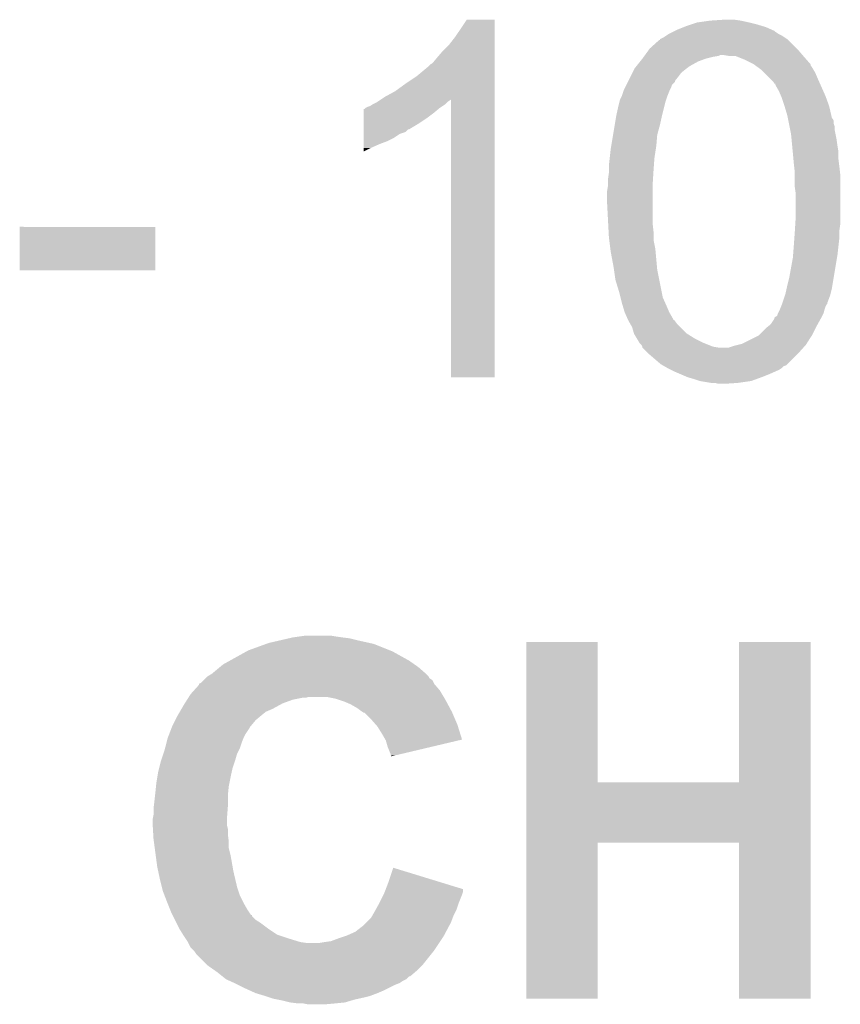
# Model space of a CAD drawing. Extents: x -1.3 to 24.2, y -3.9 to 53.4.
# Tile 47 of 54: x 4.7 to 6.9, y 48.9 to 51.6. Entities that reach past the tile are written whole.
import ezdxf

# ---------------------------------------------------------------- set-up
doc = ezdxf.new("R2010")
doc.units = 0
doc.layers.add('SERVO_3_CLICK_V101_GTO', color=12, linetype='CONTINUOUS')

msp = doc.modelspace()

# ---------------------------------------------------------------- linework, layer by layer
at = {"layer": 'SERVO_3_CLICK_V101_GTO'}
for points in [[(5.84454, 51.54422), (5.875014, 51.589918), (5.951218, 51.54422), (5.95122, 51.589918)], [(5.875014, 51.589918), (5.87503, 51.58994), (5.95122, 51.589918), (5.87503, 51.58994)], [(6.504942, 51.58232), (6.5405, 51.5874), (6.64718, 51.58232), (6.624318, 51.5874)], [(6.5405, 51.5874), (6.578598, 51.58994), (6.624318, 51.5874), (6.606538, 51.58994)], [(6.443976, 51.559458), (6.44906, 51.562), (6.71576, 51.559458), (6.710044, 51.562)], [(6.44906, 51.562), (6.468108, 51.56962), (6.710044, 51.562), (6.692902, 51.56962)], [(6.468108, 51.56962), (6.474458, 51.57216), (6.692902, 51.56962), (6.684434, 51.57216)], [(6.474458, 51.57216), (6.4897, 51.57724), (6.684434, 51.57216), (6.667498, 51.57724)], [(6.4897, 51.57724), (6.504942, 51.58232), (6.667498, 51.57724), (6.64718, 51.58232)], [(5.82676, 51.521362), (5.84454, 51.54422), (5.951218, 51.521362), (5.951218, 51.54422)], [(6.3754, 51.5112), (6.400806, 51.53406), (6.77672, 51.5112), (6.75386, 51.53406)], [(6.400806, 51.53406), (6.40334, 51.534082), (6.75386, 51.53406), (6.753838, 51.534082)], [(6.40334, 51.534082), (6.403352, 51.536598), (6.753838, 51.534082), (6.751322, 51.536598)], [(6.403352, 51.536598), (6.403354, 51.536606), (6.751322, 51.536598), (6.75131, 51.536606)], [(6.403354, 51.536606), (6.413502, 51.541682), (6.75131, 51.536606), (6.743696, 51.541682)], [(6.413502, 51.541682), (6.421116, 51.546758), (6.743696, 51.541682), (6.736082, 51.546758)], [(6.421116, 51.546758), (6.428742, 51.55184), (6.736082, 51.546758), (6.725922, 51.55184)], [(6.428742, 51.55184), (6.4389, 51.55692), (6.725922, 51.55184), (6.7183, 51.55692)], [(6.4389, 51.55692), (6.443976, 51.559458), (6.7183, 51.55692), (6.71576, 51.559458)], [(5.808978, 51.50358), (5.82676, 51.521362), (5.951218, 51.50358), (5.951218, 51.521362)], [(6.362468, 51.49342), (6.371704, 51.50612), (6.792686, 51.49342), (6.7818, 51.50612)], [(6.371704, 51.50612), (6.3754, 51.5112), (6.7818, 51.50612), (6.77672, 51.5112)], [(5.781042, 51.470564), (5.79374, 51.4858), (5.951216, 51.470564), (5.951216, 51.4858)], [(5.79374, 51.4858), (5.808978, 51.50358), (5.951216, 51.4858), (5.951218, 51.50358)], [(6.348984, 51.47564), (6.35508, 51.48326), (6.50748, 51.47564), (6.527802, 51.48326)], [(6.35508, 51.48326), (6.358774, 51.48834), (6.527802, 51.48326), (6.54812, 51.48834)], [(6.358774, 51.48834), (6.360622, 51.490882), (6.54812, 51.48834), (6.563362, 51.490882)], [(6.360622, 51.490882), (6.362468, 51.49342), (6.563362, 51.490882), (6.568444, 51.49342)], [(6.591302, 51.49088), (6.576058, 51.49342), (6.794864, 51.49088), (6.792686, 51.49342)], [(6.609084, 51.490878), (6.591302, 51.49088), (6.794866, 51.490878), (6.794864, 51.49088)], [(6.61543, 51.48834), (6.609084, 51.490878), (6.79704, 51.48834), (6.794866, 51.490878)], [(6.63448, 51.48072), (6.61543, 51.48834), (6.803706, 51.48072), (6.79704, 51.48834)], [(6.65988, 51.468018), (6.63448, 51.48072), (6.814818, 51.468018), (6.803706, 51.48072)], [(5.73786, 51.435), (5.768338, 51.460398), (5.951216, 51.435), (5.951216, 51.460398)], [(5.768338, 51.460398), (5.775964, 51.468022), (5.951216, 51.460398), (5.951216, 51.468022)], [(5.775964, 51.468022), (5.781042, 51.470564), (5.951216, 51.468022), (5.951216, 51.470564)], [(6.32841, 51.445162), (6.33349, 51.45532), (6.461762, 51.445162), (6.47446, 51.45532)], [(6.33349, 51.45532), (6.33476, 51.45786), (6.47446, 51.45532), (6.477844, 51.45786)], [(6.33476, 51.45786), (6.338824, 51.462942), (6.477844, 51.45786), (6.48462, 51.462942)], [(6.338824, 51.462942), (6.348984, 51.47564), (6.48462, 51.462942), (6.50748, 51.47564)], [(6.659886, 51.468014), (6.65988, 51.468018), (6.81482, 51.468014), (6.814818, 51.468018)], [(6.663272, 51.465474), (6.659886, 51.468014), (6.814824, 51.465474), (6.81482, 51.468014)], [(6.673422, 51.457862), (6.663272, 51.465474), (6.8199, 51.457862), (6.814824, 51.465474)], [(6.6802, 51.452778), (6.673422, 51.457862), (6.82295, 51.452778), (6.8199, 51.457862)], [(6.68782, 51.445158), (6.6802, 51.452778), (6.82752, 51.445158), (6.82295, 51.452778)], [(5.70738, 51.41468), (5.73786, 51.435), (5.951216, 51.41468), (5.951216, 51.435)], [(6.316982, 51.422304), (6.32333, 51.435), (6.443984, 51.422304), (6.45414, 51.435)], [(6.32333, 51.435), (6.32841, 51.445162), (6.45414, 51.435), (6.461762, 51.445162)], [(6.705598, 51.42738), (6.68782, 51.445158), (6.83514, 51.42738), (6.82752, 51.445158)], [(6.713222, 51.419756), (6.705598, 51.42738), (6.83853, 51.419756), (6.83514, 51.42738)], [(5.679442, 51.39436), (5.70738, 51.41468), (5.951214, 51.39436), (5.951216, 51.41468)], [(6.30428, 51.3969), (6.30809, 51.404522), (6.430008, 51.3969), (6.43382, 51.404522)], [(6.30809, 51.404522), (6.3119, 51.412142), (6.43382, 51.404522), (6.436364, 51.412142)], [(6.3119, 51.412142), (6.315712, 51.419766), (6.436364, 51.412142), (6.44398, 51.419766)], [(6.315712, 51.419766), (6.316982, 51.422304), (6.44398, 51.419766), (6.443984, 51.422304)], [(6.715774, 51.41468), (6.713222, 51.419756), (6.840786, 51.41468), (6.83853, 51.419756)], [(6.7183, 51.414658), (6.715774, 51.41468), (6.840796, 51.414658), (6.840786, 51.41468)], [(6.718302, 51.412136), (6.7183, 51.414658), (6.841916, 51.412136), (6.840796, 51.414658)], [(6.72846, 51.39436), (6.718302, 51.412136), (6.849816, 51.39436), (6.841916, 51.412136)], [(5.632446, 51.366418), (5.640032, 51.371476), (5.824218, 51.366418), (5.831804, 51.371476)], [(5.640032, 51.371476), (5.651498, 51.379118), (5.951214, 51.371476), (5.951214, 51.379118)], [(5.651498, 51.379118), (5.679442, 51.39436), (5.951214, 51.379118), (5.951214, 51.39436)], [(5.83184, 50.612062), (5.831804, 51.371476), (5.951198, 50.612062), (5.951214, 51.371476)], [(6.292848, 51.366418), (6.29412, 51.371502), (6.41858, 51.366418), (6.420274, 51.371502)], [(6.29412, 51.371502), (6.299198, 51.38166), (6.420274, 51.371502), (6.42366, 51.38166)], [(6.299198, 51.38166), (6.2992, 51.381662), (6.42366, 51.38166), (6.42366, 51.381662)], [(6.2992, 51.381662), (6.303432, 51.39436), (6.42366, 51.381662), (6.42874, 51.39436)], [(6.303432, 51.39436), (6.30428, 51.3969), (6.42874, 51.39436), (6.430008, 51.3969)], [(6.733904, 51.38166), (6.72846, 51.39436), (6.85546, 51.38166), (6.849816, 51.39436)], [(6.73608, 51.37658), (6.733904, 51.38166), (6.857308, 51.37658), (6.85546, 51.38166)], [(6.7437, 51.35372), (6.73608, 51.37658), (6.86562, 51.35372), (6.857308, 51.37658)], [(5.5931, 51.33594), (5.593102, 51.3461), (5.78612, 51.33594), (5.798312, 51.3461)], [(5.593102, 51.3461), (5.595626, 51.346106), (5.798312, 51.3461), (5.798318, 51.346106)], [(5.595626, 51.346106), (5.59816, 51.34864), (5.798318, 51.346106), (5.80136, 51.34864)], [(5.59816, 51.34864), (5.598164, 51.348642), (5.80136, 51.34864), (5.801362, 51.348642)], [(5.598164, 51.348642), (5.603242, 51.35118), (5.801362, 51.348642), (5.80517, 51.35118)], [(5.603242, 51.35118), (5.610864, 51.353722), (5.80517, 51.35118), (5.808982, 51.353722)], [(5.610864, 51.353722), (5.618482, 51.3588), (5.808982, 51.353722), (5.8166, 51.3588)], [(5.618482, 51.3588), (5.628642, 51.363882), (5.8166, 51.3588), (5.821682, 51.363882)], [(5.628642, 51.363882), (5.632446, 51.366418), (5.821682, 51.363882), (5.824218, 51.366418)], [(6.28396, 51.32832), (6.28904, 51.35118), (6.409054, 51.32832), (6.41477, 51.35118)], [(6.28904, 51.35118), (6.292848, 51.366418), (6.41477, 51.35118), (6.41858, 51.366418)], [(6.743702, 51.353718), (6.7437, 51.35372), (6.86562, 51.353718), (6.86562, 51.35372)], [(6.75132, 51.328322), (6.743702, 51.353718), (6.871484, 51.328322), (6.86562, 51.353718)], [(5.593094, 51.30546), (5.593096, 51.3207), (5.742942, 51.30546), (5.7658, 51.3207)], [(5.593096, 51.3207), (5.5931, 51.33594), (5.7658, 51.3207), (5.78612, 51.33594)], [(6.279726, 51.302918), (6.283536, 51.32578), (6.40334, 51.302918), (6.40842, 51.32578)], [(6.283536, 51.32578), (6.28396, 51.32832), (6.40842, 51.32578), (6.409054, 51.32832)], [(6.752846, 51.320698), (6.75132, 51.328322), (6.873244, 51.320698), (6.871484, 51.328322)], [(6.753354, 51.318156), (6.752846, 51.320698), (6.875782, 51.318156), (6.873244, 51.320698)], [(6.75437, 51.313076), (6.753354, 51.318156), (6.87832, 51.313076), (6.875782, 51.318156)], [(5.59309, 51.29022), (5.593094, 51.30546), (5.717536, 51.29022), (5.742942, 51.30546)], [(5.59309, 51.290214), (5.59309, 51.29022), (5.714994, 51.290214), (5.717536, 51.29022)], [(6.27507, 51.274982), (6.279726, 51.302918), (6.39572, 51.274982), (6.40334, 51.302918)], [(6.755894, 51.305458), (6.75437, 51.313076), (6.878322, 51.305458), (6.87832, 51.313076)], [(6.757418, 51.297836), (6.755894, 51.305458), (6.88086, 51.297836), (6.878322, 51.305458)], [(6.75945, 51.287678), (6.757418, 51.297836), (6.88086, 51.287678), (6.88086, 51.297836)], [(5.593084, 51.2572), (5.593086, 51.26736), (5.65658, 51.2572), (5.676898, 51.26736)], [(5.593086, 51.26736), (5.593088, 51.277518), (5.676898, 51.26736), (5.692136, 51.277518)], [(5.593088, 51.277518), (5.59309, 51.2826), (5.692136, 51.277518), (5.707376, 51.2826)], [(5.59309, 51.2826), (5.59309, 51.290214), (5.707376, 51.2826), (5.714994, 51.290214)], [(6.269988, 51.244498), (6.27507, 51.274982), (6.39318, 51.244498), (6.39572, 51.274982)], [(6.76148, 51.27752), (6.75945, 51.287678), (6.882892, 51.27752), (6.88086, 51.287678)], [(6.762932, 51.26228), (6.76148, 51.27752), (6.88594, 51.26228), (6.882892, 51.27752)], [(5.59308, 51.23942), (5.593082, 51.24958), (5.6134, 51.23942), (5.63626, 51.24958)], [(5.59308, 51.229296), (5.59308, 51.23942), (5.59308, 51.229296), (5.6134, 51.23942)], [(5.593082, 51.24958), (5.593084, 51.2572), (5.63626, 51.24958), (5.65658, 51.2572)], [(6.265896, 51.21148), (6.26872, 51.23688), (6.3881, 51.21148), (6.392006, 51.23688)], [(6.26872, 51.23688), (6.269988, 51.244498), (6.392006, 51.23688), (6.39318, 51.244498)], [(6.764626, 51.2445), (6.762932, 51.26228), (6.88848, 51.2445), (6.88594, 51.26228)], [(6.766078, 51.229258), (6.764626, 51.2445), (6.89102, 51.229258), (6.88848, 51.2445)], [(6.26364, 51.19116), (6.265896, 51.21148), (6.386648, 51.19116), (6.3881, 51.21148)], [(6.76656, 51.22418), (6.766078, 51.229258), (6.89102, 51.22418), (6.89102, 51.229258)], [(6.767946, 51.20894), (6.76656, 51.22418), (6.89102, 51.20894), (6.89102, 51.22418)], [(6.26364, 51.17592), (6.26364, 51.19116), (6.38556, 51.17592), (6.386648, 51.19116)], [(6.7691, 51.19624), (6.767946, 51.20894), (6.892608, 51.19624), (6.89102, 51.20894)], [(6.769948, 51.18862), (6.7691, 51.19624), (6.89356, 51.18862), (6.892608, 51.19624)], [(6.77164, 51.173378), (6.769948, 51.18862), (6.895254, 51.173378), (6.89356, 51.18862)], [(6.2611, 51.15306), (6.26364, 51.170842), (6.38413, 51.15306), (6.385242, 51.170842)], [(6.26364, 51.170842), (6.26364, 51.17592), (6.385242, 51.170842), (6.38556, 51.17592)], [(6.77164, 51.165758), (6.77164, 51.173378), (6.8961, 51.165758), (6.895254, 51.173378)], [(6.77164, 51.13274), (6.77164, 51.165758), (6.8961, 51.13274), (6.8961, 51.165758)], [(6.25856, 51.120042), (6.261098, 51.13528), (6.38302, 51.120042), (6.38302, 51.13528)], [(6.261098, 51.13528), (6.2611, 51.135282), (6.38302, 51.13528), (6.38302, 51.135282)], [(6.2611, 51.135282), (6.2611, 51.15306), (6.38302, 51.135282), (6.38413, 51.15306)], [(6.77418, 51.114958), (6.77164, 51.13274), (6.8961, 51.114958), (6.8961, 51.13274)], [(6.25856, 51.092098), (6.25856, 51.120042), (6.38302, 51.092098), (6.38302, 51.120042)], [(6.77418, 51.04892), (6.77418, 51.114958), (6.8961, 51.04892), (6.8961, 51.114958)], [(6.261636, 51.033682), (6.25856, 51.092098), (6.38302, 51.033682), (6.38302, 51.092098)], [(6.773068, 51.03114), (6.77418, 51.04892), (6.8961, 51.03114), (6.8961, 51.04892)], [(4.65328, 50.904162), (4.6533, 51.023498), (5.024098, 50.904162), (5.02412, 51.023498)], [(4.6533, 51.023498), (4.653302, 51.02352), (5.02412, 51.023498), (4.653302, 51.02352)], [(6.262838, 51.01082), (6.261636, 51.033682), (6.38556, 51.01082), (6.38302, 51.033682)], [(6.771956, 51.013358), (6.773068, 51.03114), (6.89356, 51.013358), (6.8961, 51.03114)], [(6.26364, 50.99558), (6.262838, 51.01082), (6.38556, 50.99558), (6.38556, 51.01082)], [(6.264594, 50.987962), (6.26364, 50.99558), (6.38556, 50.987962), (6.38556, 50.99558)], [(6.77055, 50.99304), (6.77164, 51.00828), (6.89356, 50.99304), (6.89356, 51.00828)], [(6.77164, 51.00828), (6.771956, 51.013358), (6.89356, 51.00828), (6.89356, 51.013358)], [(6.267768, 50.962562), (6.264594, 50.987962), (6.39064, 50.962562), (6.38556, 50.987962)], [(6.767146, 50.94732), (6.7691, 50.97272), (6.88848, 50.94732), (6.891302, 50.97272)], [(6.7691, 50.97272), (6.77055, 50.99304), (6.891302, 50.97272), (6.89356, 50.99304)], [(6.26872, 50.95494), (6.267768, 50.962562), (6.391334, 50.95494), (6.39064, 50.962562)], [(6.27634, 50.9143), (6.26872, 50.95494), (6.395028, 50.9143), (6.391334, 50.95494)], [(6.76656, 50.939698), (6.767146, 50.94732), (6.887208, 50.939698), (6.88848, 50.94732)], [(6.27743, 50.90668), (6.27634, 50.9143), (6.39572, 50.90668), (6.395028, 50.9143)], [(6.7564, 50.88382), (6.76656, 50.939698), (6.877896, 50.88382), (6.887208, 50.939698)], [(5.024098, 50.90414), (4.65328, 50.904162), (5.024098, 50.90414), (5.024098, 50.904162)], [(6.28142, 50.878742), (6.27743, 50.90668), (6.401308, 50.878742), (6.39572, 50.90668)], [(6.29158, 50.845718), (6.28142, 50.878742), (6.407914, 50.845718), (6.401308, 50.878742)], [(6.749626, 50.85588), (6.75132, 50.8635), (6.87324, 50.85588), (6.87451, 50.8635)], [(6.75132, 50.8635), (6.7564, 50.88382), (6.87451, 50.8635), (6.877896, 50.88382)], [(6.29539, 50.830482), (6.29158, 50.845718), (6.41096, 50.830482), (6.407914, 50.845718)], [(6.73777, 50.815236), (6.744544, 50.835558), (6.86054, 50.815236), (6.868158, 50.835558)], [(6.744544, 50.835558), (6.746238, 50.84064), (6.868158, 50.835558), (6.869428, 50.84064)], [(6.746238, 50.84064), (6.749626, 50.85588), (6.869428, 50.84064), (6.87324, 50.85588)], [(6.2992, 50.81524), (6.29539, 50.830482), (6.417734, 50.81524), (6.41096, 50.830482)], [(6.301486, 50.80762), (6.2992, 50.81524), (6.42112, 50.80762), (6.417734, 50.81524)], [(6.306818, 50.78984), (6.301486, 50.80762), (6.42874, 50.78984), (6.42112, 50.80762)], [(6.734046, 50.805078), (6.736078, 50.810156), (6.85546, 50.805078), (6.857998, 50.810156)], [(6.736078, 50.810156), (6.73608, 50.81016), (6.857998, 50.810156), (6.858, 50.81016)], [(6.73608, 50.81016), (6.736924, 50.812694), (6.858, 50.81016), (6.860534, 50.812694)], [(6.736924, 50.812694), (6.73777, 50.815236), (6.860534, 50.812694), (6.86054, 50.815236)], [(6.314722, 50.772064), (6.306818, 50.78984), (6.438898, 50.772064), (6.42874, 50.78984)], [(6.718302, 50.77714), (6.723372, 50.779678), (6.8453, 50.77714), (6.846568, 50.779678)], [(6.723372, 50.779678), (6.72592, 50.787298), (6.846568, 50.779678), (6.85038, 50.787298)], [(6.72592, 50.787298), (6.731, 50.79746), (6.85038, 50.787298), (6.852922, 50.79746)], [(6.731, 50.79746), (6.734046, 50.805078), (6.852922, 50.79746), (6.85546, 50.805078)], [(6.315842, 50.769542), (6.314722, 50.772064), (6.4389, 50.769542), (6.438898, 50.772064)], [(6.315852, 50.76952), (6.315842, 50.769542), (6.44143, 50.76952), (6.4389, 50.769542)], [(6.31698, 50.766982), (6.315852, 50.76952), (6.443338, 50.766982), (6.44143, 50.76952)], [(6.321336, 50.759362), (6.31698, 50.766982), (6.44906, 50.759362), (6.443338, 50.766982)], [(6.32714, 50.749202), (6.321336, 50.759362), (6.45922, 50.749202), (6.44906, 50.759362)], [(6.6929, 50.74666), (6.702424, 50.75428), (6.828788, 50.74666), (6.8326, 50.75428)], [(6.702424, 50.75428), (6.705598, 50.756818), (6.8326, 50.75428), (6.83401, 50.756818)], [(6.705598, 50.756818), (6.715756, 50.772054), (6.83401, 50.756818), (6.842474, 50.772054)], [(6.715756, 50.772054), (6.71576, 50.774594), (6.842474, 50.772054), (6.843884, 50.774594)], [(6.71576, 50.774594), (6.7183, 50.777138), (6.843884, 50.774594), (6.845298, 50.777138)], [(6.7183, 50.777138), (6.718302, 50.77714), (6.845298, 50.777138), (6.8453, 50.77714)], [(6.332218, 50.731422), (6.32714, 50.749202), (6.476998, 50.731422), (6.45922, 50.749202)], [(6.332218, 50.73142), (6.332218, 50.731422), (6.477002, 50.73142), (6.476998, 50.731422)], [(6.33984, 50.71872), (6.332218, 50.73142), (6.497322, 50.71872), (6.477002, 50.73142)], [(6.626858, 50.703478), (6.672576, 50.726338), (6.803734, 50.703478), (6.81828, 50.726338)], [(6.672576, 50.726338), (6.675118, 50.72888), (6.81828, 50.726338), (6.819898, 50.72888)], [(6.675118, 50.72888), (6.6929, 50.74666), (6.819898, 50.72888), (6.828788, 50.74666)], [(6.347458, 50.706022), (6.33984, 50.71872), (6.522718, 50.706022), (6.497322, 50.71872)], [(6.34746, 50.70602), (6.347458, 50.706022), (6.52272, 50.70602), (6.522718, 50.706022)], [(6.352538, 50.70094), (6.34746, 50.70602), (6.535422, 50.70094), (6.52272, 50.70602)], [(6.355078, 50.695864), (6.352538, 50.70094), (6.548114, 50.695864), (6.535422, 50.70094)], [(6.591296, 50.69332), (6.606542, 50.6984), (6.79526, 50.69332), (6.799832, 50.6984)], [(6.606542, 50.6984), (6.616694, 50.700938), (6.799832, 50.6984), (6.802118, 50.700938)], [(6.616694, 50.700938), (6.626858, 50.703478), (6.802118, 50.700938), (6.803734, 50.703478)], [(6.35508, 50.695862), (6.355078, 50.695864), (6.548118, 50.695862), (6.548114, 50.695864)], [(6.35508, 50.693326), (6.35508, 50.695862), (6.563324, 50.693326), (6.548118, 50.695862)], [(6.355086, 50.69332), (6.35508, 50.693326), (6.563358, 50.69332), (6.563324, 50.693326)], [(6.37032, 50.678078), (6.355086, 50.69332), (6.781544, 50.678078), (6.79526, 50.69332)], [(6.373282, 50.67554), (6.37032, 50.678078), (6.77926, 50.67554), (6.781544, 50.678078)], [(6.40588, 50.6476), (6.373282, 50.67554), (6.751316, 50.6476), (6.77926, 50.67554)], [(6.410326, 50.64506), (6.40588, 50.6476), (6.748776, 50.64506), (6.751316, 50.6476)], [(6.41478, 50.642516), (6.410326, 50.64506), (6.741158, 50.642516), (6.748776, 50.64506)], [(6.423662, 50.63744), (6.41478, 50.642516), (6.73608, 50.63744), (6.741158, 50.642516)], [(6.433822, 50.63236), (6.423662, 50.63744), (6.72846, 50.63236), (6.73608, 50.63744)], [(6.44398, 50.62728), (6.433822, 50.63236), (6.71703, 50.62728), (6.72846, 50.63236)], [(6.455834, 50.6222), (6.44398, 50.62728), (6.7056, 50.6222), (6.71703, 50.62728)], [(6.479538, 50.61204), (6.455834, 50.6222), (6.6802, 50.61204), (6.7056, 50.6222)], [(5.951198, 50.61204), (5.83184, 50.612062), (5.951198, 50.61204), (5.951198, 50.612062)], [(6.49732, 50.60696), (6.479538, 50.61204), (6.666228, 50.60696), (6.6802, 50.61204)], [(6.512558, 50.601882), (6.49732, 50.60696), (6.652262, 50.601882), (6.666228, 50.60696)], [(6.51257, 50.60188), (6.512558, 50.601882), (6.652258, 50.60188), (6.652262, 50.601882)], [(6.543038, 50.5968), (6.51257, 50.60188), (6.6167, 50.5968), (6.652258, 50.60188)], [(6.563358, 50.59426), (6.553198, 50.5968), (6.578602, 50.59426), (6.6167, 50.5968)], [(5.334002, 49.8856), (5.36702, 49.89322), (5.609586, 49.8856), (5.5753, 49.89322)], [(5.36702, 49.89322), (5.389032, 49.8983), (5.5753, 49.89322), (5.55498, 49.8983)], [(5.389032, 49.8983), (5.40004, 49.90084), (5.55498, 49.8983), (5.53466, 49.90084)], [(5.40004, 49.90084), (5.41782, 49.90338), (5.53466, 49.90084), (5.51688, 49.90338)], [(5.41782, 49.90338), (5.435602, 49.90592), (5.51688, 49.90338), (5.501638, 49.90592)], [(5.273548, 49.86274), (5.278122, 49.86528), (5.671822, 49.86274), (5.665472, 49.86528)], [(5.278122, 49.86528), (5.32701, 49.883058), (5.665472, 49.86528), (5.621022, 49.883058)], [(5.32701, 49.883058), (5.334002, 49.8856), (5.621022, 49.883058), (5.609586, 49.8856)], [(6.037592, 49.5046), (6.0376, 49.888118), (6.233182, 49.5046), (6.23316, 49.888118)], [(6.0376, 49.888118), (6.037602, 49.88814), (6.23316, 49.888118), (6.037602, 49.88814)], [(6.61924, 49.504622), (6.61926, 49.888118), (6.81481, 49.504622), (6.81482, 49.888118)], [(6.61926, 49.888118), (6.619262, 49.88814), (6.81482, 49.888118), (6.619262, 49.88814)], [(5.209542, 49.827182), (5.227826, 49.83734), (5.732054, 49.827182), (5.717542, 49.83734)], [(5.227826, 49.83734), (5.273548, 49.86274), (5.717542, 49.83734), (5.671822, 49.86274)], [(5.179062, 49.801782), (5.200394, 49.81956), (5.76326, 49.801782), (5.742942, 49.81956)], [(5.200394, 49.81956), (5.209542, 49.827182), (5.742942, 49.81956), (5.732054, 49.827182)], [(5.14858, 49.776382), (5.156192, 49.783994), (5.78485, 49.776382), (5.781042, 49.783994)], [(5.156192, 49.783994), (5.161278, 49.78908), (5.781042, 49.783994), (5.773424, 49.78908)], [(5.161278, 49.78908), (5.166354, 49.794156), (5.773424, 49.78908), (5.770882, 49.794156)], [(5.166354, 49.794156), (5.166362, 49.794162), (5.770882, 49.794156), (5.770878, 49.794162)], [(5.166362, 49.794162), (5.17906, 49.80178), (5.770878, 49.794162), (5.763262, 49.80178)], [(5.17906, 49.80178), (5.179062, 49.801782), (5.763262, 49.80178), (5.76326, 49.801782)], [(5.120642, 49.745902), (5.12978, 49.756058), (5.807456, 49.745902), (5.801362, 49.756058)], [(5.12978, 49.756058), (5.1435, 49.771306), (5.801362, 49.756058), (5.788294, 49.771306)], [(5.1435, 49.771306), (5.143512, 49.77384), (5.788294, 49.771306), (5.78612, 49.77384)], [(5.143512, 49.77384), (5.143514, 49.773846), (5.78612, 49.77384), (5.786118, 49.773846)], [(5.143514, 49.773846), (5.14858, 49.776382), (5.786118, 49.773846), (5.78485, 49.776382)], [(5.104476, 49.7205), (5.11094, 49.730658), (5.372098, 49.7205), (5.40004, 49.730658)], [(5.11094, 49.730658), (5.114174, 49.73574), (5.40004, 49.730658), (5.425438, 49.73574)], [(5.114174, 49.73574), (5.11579, 49.738278), (5.435596, 49.73574), (5.443218, 49.738278)], [(5.11579, 49.73828), (5.120642, 49.745902), (5.81203, 49.73828), (5.807456, 49.745902)], [(5.11579, 49.738278), (5.11579, 49.73828), (5.443218, 49.738278), (5.491478, 49.73828)], [(5.516878, 49.7332), (5.491478, 49.73828), (5.815078, 49.7332), (5.81203, 49.73828)], [(5.5245, 49.73066), (5.516878, 49.7332), (5.8166, 49.73066), (5.815078, 49.7332)], [(5.53974, 49.72558), (5.5245, 49.73066), (5.819336, 49.72558), (5.8166, 49.73066)], [(5.091006, 49.697638), (5.095452, 49.70526), (5.32638, 49.697638), (5.344162, 49.70526)], [(5.095452, 49.70526), (5.10286, 49.71796), (5.344162, 49.70526), (5.367442, 49.71796)], [(5.10286, 49.71796), (5.104476, 49.7205), (5.367442, 49.71796), (5.372098, 49.7205)], [(5.55752, 49.71796), (5.53974, 49.72558), (5.82344, 49.71796), (5.819336, 49.72558)], [(5.575298, 49.707802), (5.55752, 49.71796), (5.82891, 49.707802), (5.82344, 49.71796)], [(5.58546, 49.70018), (5.575298, 49.707802), (5.833014, 49.70018), (5.82891, 49.707802)], [(5.078728, 49.674778), (5.08508, 49.687478), (5.298438, 49.674778), (5.313676, 49.687478)], [(5.08508, 49.68748), (5.091006, 49.697638), (5.31368, 49.68748), (5.32638, 49.697638)], [(5.08508, 49.687478), (5.08508, 49.68748), (5.313676, 49.687478), (5.31368, 49.68748)], [(5.589268, 49.697642), (5.58546, 49.70018), (5.83438, 49.697642), (5.833014, 49.70018)], [(5.593074, 49.695104), (5.589268, 49.697642), (5.835468, 49.695104), (5.83438, 49.697642)], [(5.595614, 49.6951), (5.593074, 49.695104), (5.83547, 49.6951), (5.835468, 49.695104)], [(5.613402, 49.67732), (5.595614, 49.6951), (5.843092, 49.67732), (5.83547, 49.6951)], [(5.626738, 49.66208), (5.613402, 49.67732), (5.849622, 49.66208), (5.843092, 49.67732)], [(5.062024, 49.636678), (5.067884, 49.651918), (5.2705, 49.636678), (5.280658, 49.651918)], [(5.067884, 49.651918), (5.069838, 49.656996), (5.280658, 49.651918), (5.283198, 49.656996)], [(5.069838, 49.656996), (5.06984, 49.657), (5.283198, 49.656996), (5.2832, 49.657)], [(5.06984, 49.657), (5.07111, 49.659542), (5.2832, 49.657), (5.285742, 49.659542)], [(5.07111, 49.659542), (5.078728, 49.674778), (5.285742, 49.659542), (5.298438, 49.674778)], [(5.63118, 49.657002), (5.626738, 49.66208), (5.851206, 49.657002), (5.849622, 49.66208)], [(5.64388, 49.63668), (5.63118, 49.657002), (5.857544, 49.63668), (5.851206, 49.657002)], [(5.0546, 49.613822), (5.057142, 49.623982), (5.26034, 49.613822), (5.264404, 49.623982)], [(5.057142, 49.623982), (5.058118, 49.62652), (5.264404, 49.623982), (5.26542, 49.62652)], [(5.058118, 49.62652), (5.062024, 49.636678), (5.26542, 49.62652), (5.2705, 49.636678)], [(5.652594, 49.621434), (5.64388, 49.63668), (5.862296, 49.621434), (5.857544, 49.63668)], [(5.65404, 49.618902), (5.652594, 49.621434), (5.851598, 49.618902), (5.862296, 49.621434)], [(5.049518, 49.5935), (5.050788, 49.59858), (5.252718, 49.5935), (5.25526, 49.59858)], [(5.050788, 49.59858), (5.0546, 49.613822), (5.25526, 49.59858), (5.26034, 49.613822)], [(5.659118, 49.60112), (5.65404, 49.618902), (5.776472, 49.60112), (5.851598, 49.618902)], [(5.6642, 49.58842), (5.659118, 49.60112), (5.722816, 49.58842), (5.776472, 49.60112)], [(5.040206, 49.56556), (5.04613, 49.583338), (5.24256, 49.56556), (5.247638, 49.583338)], [(5.04613, 49.583338), (5.049518, 49.5935), (5.247638, 49.583338), (5.252718, 49.5935)], [(5.666738, 49.583344), (5.6642, 49.58842), (5.70137, 49.583344), (5.722816, 49.58842)], [(5.66674, 49.578282), (5.666738, 49.583344), (5.679984, 49.578282), (5.70137, 49.583344)], [(5.669258, 49.57826), (5.66674, 49.578282), (5.679892, 49.57826), (5.679984, 49.578282)], [(5.66928, 49.575748), (5.669258, 49.57826), (5.66928, 49.575748), (5.679892, 49.57826)], [(5.03174, 49.53254), (5.034278, 49.542698), (5.232682, 49.53254), (5.23494, 49.542698)], [(5.034278, 49.542698), (5.03936, 49.563018), (5.23494, 49.542698), (5.241712, 49.563018)], [(5.03936, 49.563018), (5.040206, 49.56556), (5.241712, 49.563018), (5.24256, 49.56556)], [(5.02666, 49.50206), (5.029622, 49.51984), (5.226302, 49.50206), (5.22986, 49.51984)], [(5.029622, 49.51984), (5.03174, 49.53254), (5.22986, 49.51984), (5.232682, 49.53254)], [(5.02412, 49.47666), (5.025898, 49.494442), (5.223, 49.47666), (5.22478, 49.494442)], [(5.025898, 49.494442), (5.02666, 49.50206), (5.22478, 49.494442), (5.226302, 49.50206)], [(6.037588, 49.3395), (6.037592, 49.5046), (6.814806, 49.3395), (6.81481, 49.5046)], [(6.233182, 49.5046), (6.61924, 49.504622), (6.81481, 49.5046), (6.81481, 49.504622)], [(5.02158, 49.4538), (5.023272, 49.469042), (5.22224, 49.4538), (5.22224, 49.469042)], [(5.023272, 49.469042), (5.02412, 49.47666), (5.22224, 49.469042), (5.223, 49.47666)], [(5.01904, 49.43348), (5.019674, 49.43856), (5.221848, 49.43348), (5.22224, 49.43856)], [(5.01904, 49.415702), (5.01904, 49.43348), (5.22048, 49.415702), (5.221848, 49.43348)], [(5.019674, 49.43856), (5.02158, 49.4538), (5.22224, 49.43856), (5.22224, 49.4538)], [(5.0165, 49.403002), (5.017008, 49.405542), (5.2197, 49.403002), (5.2197, 49.405542)], [(5.017008, 49.405542), (5.01904, 49.415702), (5.2197, 49.405542), (5.22048, 49.415702)], [(5.0165, 49.392838), (5.0165, 49.403002), (5.2197, 49.392838), (5.2197, 49.403002)], [(5.0168, 49.387758), (5.0165, 49.392838), (5.2197, 49.387758), (5.2197, 49.392838)], [(5.017398, 49.377598), (5.0168, 49.387758), (5.22224, 49.377598), (5.2197, 49.387758)], [(5.018294, 49.36236), (5.017398, 49.377598), (5.22224, 49.36236), (5.22224, 49.377598)], [(5.01904, 49.34966), (5.018294, 49.36236), (5.223828, 49.34966), (5.22224, 49.36236)], [(5.020058, 49.342038), (5.01904, 49.34966), (5.22478, 49.342038), (5.223828, 49.34966)], [(5.022428, 49.324258), (5.020058, 49.342038), (5.22478, 49.324258), (5.22478, 49.342038)], [(6.03758, 48.912802), (6.037588, 49.339478), (6.233138, 48.912802), (6.23316, 49.339478)], [(6.037588, 49.339478), (6.037588, 49.3395), (6.23316, 49.339478), (6.619218, 49.3395)], [(6.61924, 48.912802), (6.619218, 49.3395), (6.814798, 48.912802), (6.814806, 49.3395)], [(5.025136, 49.30394), (5.022428, 49.324258), (5.22986, 49.30394), (5.22478, 49.324258)], [(5.0292, 49.27346), (5.025136, 49.30394), (5.23524, 49.27346), (5.22986, 49.30394)], [(5.031922, 49.26076), (5.0292, 49.27346), (5.23748, 49.26076), (5.23524, 49.27346)], [(5.03682, 49.2379), (5.031922, 49.26076), (5.24286, 49.2379), (5.23748, 49.26076)], [(5.66166, 49.232818), (5.67438, 49.270916), (5.798576, 49.232818), (5.67438, 49.270916)], [(5.0419, 49.217582), (5.03682, 49.2379), (5.24764, 49.217582), (5.24286, 49.2379)], [(5.04444, 49.207422), (5.0419, 49.217582), (5.251028, 49.207422), (5.24764, 49.217582)], [(5.653838, 49.212484), (5.66166, 49.232818), (5.86486, 49.212484), (5.798576, 49.232818)], [(5.049326, 49.19472), (5.04444, 49.207422), (5.25526, 49.19472), (5.251028, 49.207422)], [(5.05714, 49.174402), (5.049326, 49.19472), (5.26542, 49.174402), (5.25526, 49.19472)], [(5.63626, 49.1744), (5.64769, 49.19726), (5.853174, 49.1744), (5.86232, 49.19726)], [(5.64769, 49.19726), (5.64896, 49.1998), (5.86232, 49.19726), (5.863166, 49.1998)], [(5.64896, 49.1998), (5.650912, 49.204878), (5.863166, 49.1998), (5.864858, 49.204878)], [(5.650912, 49.204878), (5.653838, 49.212484), (5.864858, 49.204878), (5.86486, 49.212484)], [(5.05714, 49.1744), (5.05714, 49.174402), (5.265422, 49.1744), (5.26542, 49.174402)], [(5.064252, 49.15662), (5.05714, 49.1744), (5.27558, 49.15662), (5.265422, 49.1744)], [(5.626382, 49.15662), (5.63485, 49.171862), (5.84708, 49.15662), (5.85216, 49.171862)], [(5.63485, 49.171862), (5.63626, 49.1744), (5.85216, 49.171862), (5.853174, 49.1744)], [(5.0673, 49.149), (5.064252, 49.15662), (5.280666, 49.149), (5.27558, 49.15662)], [(5.071112, 49.14138), (5.0673, 49.149), (5.28575, 49.14138), (5.280666, 49.149)], [(5.071122, 49.141358), (5.071112, 49.14138), (5.28828, 49.141358), (5.28575, 49.14138)], [(5.072384, 49.138834), (5.071122, 49.141358), (5.288286, 49.138834), (5.28828, 49.141358)], [(5.077462, 49.12868), (5.072384, 49.138834), (5.29844, 49.12868), (5.288286, 49.138834)], [(5.613402, 49.133762), (5.617754, 49.14138), (5.836602, 49.133762), (5.83946, 49.14138)], [(5.617754, 49.14138), (5.62356, 49.15154), (5.83946, 49.14138), (5.84454, 49.15154)], [(5.62356, 49.15154), (5.626382, 49.15662), (5.84454, 49.15154), (5.84708, 49.15662)], [(5.082542, 49.11852), (5.077462, 49.12868), (5.31368, 49.11852), (5.29844, 49.12868)], [(5.090162, 49.10328), (5.082542, 49.11852), (5.334, 49.10328), (5.31368, 49.11852)], [(5.57022, 49.095662), (5.59308, 49.113442), (5.818294, 49.095662), (5.827776, 49.113442)], [(5.59308, 49.113442), (5.600696, 49.121058), (5.827776, 49.113442), (5.83184, 49.121058)], [(5.600696, 49.121058), (5.613402, 49.133762), (5.83184, 49.121058), (5.836602, 49.133762)], [(5.099686, 49.08804), (5.090162, 49.10328), (5.35686, 49.08804), (5.334, 49.10328)], [(5.10286, 49.08296), (5.099686, 49.08804), (5.3721, 49.08296), (5.35686, 49.08804)], [(5.106248, 49.07788), (5.10286, 49.08296), (5.38734, 49.07788), (5.3721, 49.08296)], [(5.5245, 49.07788), (5.539738, 49.08296), (5.808132, 49.07788), (5.81152, 49.08296)], [(5.539738, 49.08296), (5.547358, 49.0855), (5.81152, 49.08296), (5.812874, 49.0855)], [(5.547358, 49.0855), (5.57022, 49.095662), (5.812874, 49.0855), (5.818294, 49.095662)], [(5.113018, 49.067722), (5.106248, 49.07788), (5.420356, 49.067722), (5.38734, 49.07788)], [(5.11302, 49.06772), (5.113018, 49.067722), (5.420362, 49.06772), (5.420356, 49.067722)], [(5.11429, 49.06518), (5.11302, 49.06772), (5.438142, 49.06518), (5.420362, 49.06772)], [(5.120638, 49.052484), (5.11429, 49.06518), (5.791202, 49.052484), (5.799666, 49.06518)], [(5.471162, 49.06518), (5.4864, 49.06772), (5.799666, 49.06518), (5.80136, 49.06772)], [(5.4864, 49.06772), (5.504184, 49.070262), (5.80136, 49.06772), (5.803054, 49.070262)], [(5.504184, 49.070262), (5.5245, 49.07788), (5.803054, 49.070262), (5.808132, 49.07788)], [(5.128262, 49.04486), (5.120638, 49.052484), (5.78612, 49.04486), (5.791202, 49.052484)], [(5.130798, 49.042322), (5.128262, 49.04486), (5.784088, 49.042322), (5.78612, 49.04486)], [(5.13588, 49.0347), (5.130798, 49.042322), (5.777992, 49.0347), (5.784088, 49.042322)], [(5.16382, 49.00676), (5.13588, 49.0347), (5.75564, 49.00676), (5.777992, 49.0347)], [(5.166358, 49.004222), (5.16382, 49.00676), (5.753102, 49.004222), (5.75564, 49.00676)], [(5.188132, 48.98898), (5.166358, 49.004222), (5.73786, 48.98898), (5.753102, 49.004222)], [(5.19176, 48.98644), (5.188132, 48.98898), (5.734894, 48.98644), (5.73786, 48.98898)], [(5.207638, 48.97374), (5.19176, 48.98644), (5.720074, 48.97374), (5.734894, 48.98644)], [(5.207646, 48.973734), (5.207638, 48.97374), (5.717534, 48.973734), (5.720074, 48.97374)], [(5.21716, 48.966122), (5.207646, 48.973734), (5.70992, 48.966122), (5.717534, 48.973734)], [(5.21717, 48.966118), (5.21716, 48.966122), (5.709916, 48.966118), (5.70992, 48.966122)], [(5.228344, 48.961038), (5.21717, 48.966118), (5.699758, 48.961038), (5.709916, 48.966118)], [(5.239514, 48.95596), (5.228344, 48.961038), (5.69214, 48.95596), (5.699758, 48.961038)], [(5.2451, 48.95342), (5.239514, 48.95596), (5.68579, 48.95342), (5.69214, 48.95596)], [(5.25018, 48.95088), (5.2451, 48.95342), (5.67944, 48.95088), (5.68579, 48.95342)], [(5.2705, 48.94072), (5.25018, 48.95088), (5.65912, 48.94072), (5.67944, 48.95088)], [(5.281676, 48.93564), (5.2705, 48.94072), (5.64896, 48.93564), (5.65912, 48.94072)], [(5.29844, 48.92802), (5.281676, 48.93564), (5.63118, 48.92802), (5.64896, 48.93564)], [(5.32384, 48.9204), (5.29844, 48.92802), (5.610858, 48.9204), (5.63118, 48.92802)], [(5.339086, 48.91532), (5.32384, 48.9204), (5.59054, 48.91532), (5.610858, 48.9204)], [(5.3467, 48.912782), (5.339086, 48.91532), (5.579118, 48.912782), (5.59054, 48.91532)], [(5.359406, 48.91024), (5.3467, 48.912782), (5.567682, 48.91024), (5.579118, 48.912782)], [(5.3721, 48.9077), (5.359406, 48.91024), (5.559214, 48.9077), (5.567682, 48.91024)], [(5.39242, 48.90262), (5.3721, 48.9077), (5.542278, 48.90262), (5.559214, 48.9077)], [(5.41274, 48.90008), (5.39242, 48.90262), (5.51688, 48.90008), (5.542278, 48.90262)], [(5.440678, 48.89754), (5.427978, 48.90008), (5.488942, 48.89754), (5.51688, 48.90008)], [(6.233138, 48.91278), (6.03758, 48.912802), (6.233138, 48.91278), (6.233138, 48.912802)], [(6.814798, 48.91278), (6.61924, 48.912802), (6.814798, 48.91278), (6.814798, 48.912802)]]:
    msp.add_solid(points, dxfattribs=at)

doc.saveas('drawing.dxf')
